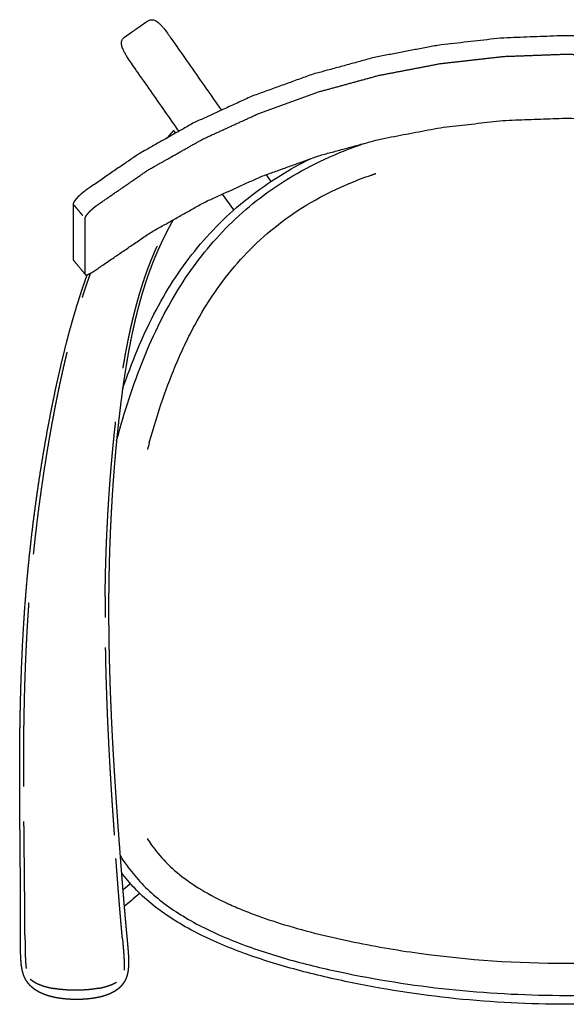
# Model space of a CAD drawing. Header units: millimetres. Extents: x -32297 to -21031, y -2517 to 7253.
# Tile 21 of 23: x -25514 to -25169, y 4585 to 5206. Entities that reach past the tile are written whole.
import ezdxf

# ---------------------------------------------------------------- set-up
doc = ezdxf.new("R2010")
doc.units = ezdxf.units.MM
doc.layers.add('Ever Alu-Living armchair', color=7, linetype='Continuous', true_color=0x000000)

msp = doc.modelspace()

# ---------------------------------------------------------------- linework, layer by layer
at = {"layer": 'Ever Alu-Living armchair'}
for p, q in [((-25358.58, 5108.09), (-25355.59, 5103.81)), ((-25379.03, 5085.85), (-25386.06, 5095.91))]:
    msp.add_line(p, q, dxfattribs=at)
msp.add_lwpolyline([(-25438.33, 4654.75), (-25439, 4654.2), (-25440.12, 4653.29), (-25441.26, 4652.34), (-25442.44, 4651.37), (-25443.66, 4650.36), (-25444.94, 4649.3), (-25448.23, 4646.57)], dxfattribs=at)
msp.add_arc((-24961.04, 4810.1), 488.59, 164.70777, 165.20916, dxfattribs=at)
for points, degree, knots in [([(-25413.62, 5135.53), (-25429.37, 5158.04), (-25445.13, 5180.56), (-25445.31, 5180.83), (-25445.5, 5181.1), (-25445.85, 5181.65), (-25446.21, 5182.2), (-25446.54, 5182.74), (-25446.88, 5183.28), (-25447.19, 5183.82), (-25447.5, 5184.36), (-25447.78, 5184.88), (-25448.07, 5185.4), (-25448.32, 5185.9), (-25448.57, 5186.4), (-25448.79, 5186.88), (-25449, 5187.36), (-25449.18, 5187.8), (-25449.35, 5188.25), (-25449.49, 5188.66), (-25449.62, 5189.07), (-25449.71, 5189.44), (-25449.81, 5189.82), (-25449.86, 5190.17), (-25449.91, 5190.51), (-25449.93, 5190.83), (-25449.94, 5191.15), (-25449.92, 5191.44), (-25449.9, 5191.73), (-25449.84, 5192), (-25449.79, 5192.27), (-25449.7, 5192.52), (-25449.62, 5192.77), (-25449.5, 5193), (-25449.39, 5193.23), (-25449.24, 5193.45), (-25449.1, 5193.67), (-25448.93, 5193.88), (-25448.76, 5194.08), (-25448.56, 5194.28), (-25448.37, 5194.48), (-25448.16, 5194.67), (-25447.94, 5194.87), (-25440.92, 5199.79), (-25433.9, 5204.72), (-25433.64, 5204.87), (-25433.38, 5205.03), (-25433.13, 5205.17), (-25432.87, 5205.3), (-25432.62, 5205.41), (-25432.37, 5205.53), (-25432.11, 5205.62), (-25431.86, 5205.7), (-25431.61, 5205.76), (-25431.35, 5205.82), (-25431.09, 5205.85), (-25430.83, 5205.88), (-25430.57, 5205.88), (-25430.31, 5205.87), (-25430.03, 5205.83), (-25429.76, 5205.79), (-25429.48, 5205.71), (-25429.2, 5205.62), (-25428.91, 5205.5), (-25428.62, 5205.38), (-25428.31, 5205.21), (-25428, 5205.04), (-25427.68, 5204.82), (-25427.36, 5204.61), (-25427.02, 5204.34), (-25426.68, 5204.07), (-25426.32, 5203.76), (-25425.97, 5203.44), (-25425.59, 5203.07), (-25425.22, 5202.7), (-25424.84, 5202.29), (-25424.45, 5201.88), (-25424.06, 5201.44), (-25423.67, 5200.99), (-25423.27, 5200.52), (-25422.88, 5200.04), (-25422.48, 5199.54), (-25422.09, 5199.03), (-25421.69, 5198.51), (-25421.3, 5197.99), (-25404.08, 5173.38), (-25386.85, 5148.78)], 2, [-67.965779, -67.965779, -67.965779, -62.5, -62.5, -62, -62, -61, -61, -60, -60, -59, -59, -58, -58, -57, -57, -56, -56, -55, -55, -54, -54, -53, -53, -52, -52, -51, -51, -50, -50, -49, -49, -48, -48, -47, -47, -46, -46, -45, -45, -44, -44, -43, -43, -20, -20, -19, -19, -18, -18, -17, -17, -16, -16, -15, -15, -14, -14, -13, -13, -12, -12, -11, -11, -10, -10, -9, -9, -8, -8, -7, -7, -6, -6, -5, -5, -4, -4, -3, -3, -2, -2, -1, -1, 0, 0, 5.97489, 5.97489, 5.97489]), ([(-25420.97, 5131.38), (-25420.9, 5131.45), (-25420.84, 5131.53), (-25419.87, 5132.63), (-25418.9, 5133.73), (-25417.94, 5134.82), (-25416.97, 5135.91)], 2, [261.931566, 261.931566, 261.931566, 262, 262, 263, 263, 264, 264, 264]), ([(-25453.03, 4940.01), (-25452.65, 4941.45), (-25452.26, 4942.88), (-25451.87, 4944.31), (-25447.15, 4961.59), (-25441.48, 4978.7), (-25434.58, 4995.24), (-25431.41, 5002.83), (-25427.98, 5010.32), (-25424.23, 5017.64), (-25420.64, 5024.65), (-25416.76, 5031.5), (-25412.53, 5038.16), (-25408.42, 5044.66), (-25404.01, 5050.92), (-25399.25, 5056.96), (-25394.52, 5062.97), (-25389.5, 5068.69), (-25384.15, 5074.16), (-25378.71, 5079.72), (-25372.99, 5084.95), (-25366.96, 5089.86), (-25360.68, 5094.96), (-25354.14, 5099.66), (-25347.3, 5103.98), (-25340.04, 5108.57), (-25332.53, 5112.69), (-25324.78, 5116.4), (-25316.39, 5120.42), (-25307.77, 5123.93), (-25298.99, 5127), (-25297.96, 5127.37), (-25296.92, 5127.72), (-25295.88, 5128.07)], 3, [301.743955, 301.743955, 301.743955, 301.743955, 306.186325, 306.186325, 306.186325, 359.75604, 359.75604, 359.75604, 384.304429, 384.304429, 384.304429, 407.817951, 407.817951, 407.817951, 430.727582, 430.727582, 430.727582, 453.516134, 453.516134, 453.516134, 476.69536, 476.69536, 476.69536, 500.792563, 500.792563, 500.792563, 526.400514, 526.400514, 526.400514, 554.160519, 554.160519, 554.160519, 557.44647, 557.44647, 557.44647, 557.44647]), ([(-25449.21, 4972.81), (-25446.31, 4981.32), (-25443.23, 4989.49), (-25439.96, 4997.32), (-25436.65, 5005.23), (-25433.15, 5012.8), (-25429.41, 5020.05), (-25425.67, 5027.3), (-25421.69, 5034.24), (-25417.42, 5040.89), (-25413.15, 5047.53), (-25408.6, 5053.88), (-25403.71, 5059.97), (-25398.83, 5066.05), (-25393.61, 5071.86), (-25388.01, 5077.42), (-25382.42, 5082.99), (-25376.45, 5088.3), (-25370.05, 5093.35), (-25363.65, 5098.41), (-25356.83, 5103.19), (-25349.53, 5107.69), (-25343.63, 5111.33), (-25337.41, 5114.79), (-25330.86, 5118.05)], 3, [338.464143, 338.464143, 338.464143, 338.464143, 365.3741, 365.3741, 365.3741, 390.307177, 390.307177, 390.307177, 414.233869, 414.233869, 414.233869, 437.620837, 437.620837, 437.620837, 460.995921, 460.995921, 460.995921, 484.903363, 484.903363, 484.903363, 509.820542, 509.820542, 509.820542, 531.214611, 531.214611, 531.214611, 531.214611]), ([(-25432.32, 4938.96), (-25429.78, 4948.26), (-25424.49, 4965.54), (-25416.49, 4986.44), (-25409.52, 5001.9), (-25402, 5016.71), (-25391.6, 5033.95), (-25377.05, 5052.72), (-25360.32, 5069.59), (-25340.9, 5084.65), (-25318.11, 5097.77), (-25301.3, 5104.72), (-25292.29, 5107.87)], 3, [0.443973, 0.443973, 0.443973, 0.443973, 3.320768, 5.830446, 7.117324, 8.37984, 10.785308, 13.116412, 15.45251, 17.859421, 20.433449, 23.279224, 23.279224, 23.279224, 23.279224]), ([(-25417.33, 5079.61), (-25418.01, 5078.38), (-25418.69, 5077.15), (-25419.5, 5075.63), (-25420.31, 5074.12), (-25421.13, 5072.53), (-25421.96, 5070.95), (-25422.78, 5069.28), (-25423.61, 5067.62), (-25424.44, 5065.87), (-25425.27, 5064.12), (-25426.1, 5062.28), (-25426.94, 5060.44), (-25427.77, 5058.49), (-25428.6, 5056.55), (-25429.43, 5054.49), (-25430.26, 5052.44), (-25431.08, 5050.26), (-25431.91, 5048.09), (-25432.73, 5045.79), (-25433.54, 5043.49), (-25434.35, 5041.06), (-25435.16, 5038.62), (-25435.96, 5036.04), (-25436.76, 5033.47), (-25437.54, 5030.74), (-25438.32, 5028.01), (-25439.09, 5025.12), (-25439.86, 5022.24), (-25440.61, 5019.18), (-25441.36, 5016.13), (-25442.09, 5012.89), (-25442.82, 5009.66), (-25443.53, 5006.25), (-25444.23, 5002.83), (-25444.92, 4999.23), (-25445.6, 4995.62), (-25446.26, 4991.82), (-25446.91, 4988.02), (-25447.54, 4984.02), (-25448.17, 4980.03), (-25448.77, 4975.86), (-25449.37, 4971.7)], 2, [34.154059, 34.154059, 34.154059, 35, 35, 36, 36, 37, 37, 38, 38, 39, 39, 40, 40, 41, 41, 42, 42, 43, 43, 44, 44, 45, 45, 46, 46, 47, 47, 48, 48, 49, 49, 50, 50, 51, 51, 52, 52, 53, 53, 54, 54, 55, 55, 55]), ([(-25447.18, 4996.05), (-25446.48, 4999.67), (-25445.78, 5003.29), (-25445.06, 5006.72), (-25444.33, 5010.14), (-25443.59, 5013.39), (-25442.84, 5016.63), (-25442.08, 5019.7), (-25441.31, 5022.76), (-25440.53, 5025.67), (-25439.75, 5028.57), (-25438.95, 5031.31), (-25438.16, 5034.05), (-25437.35, 5036.64), (-25436.54, 5039.23), (-25435.72, 5041.68), (-25434.9, 5044.12), (-25434.07, 5046.44), (-25433.24, 5048.75), (-25432.4, 5050.93), (-25431.57, 5053.12), (-25430.72, 5055.18), (-25429.88, 5057.25), (-25429.04, 5059.21), (-25428.2, 5061.16), (-25427.77, 5062.11), (-25427.34, 5063.05)], 2, [0, 0, 0, 1, 1, 2, 2, 3, 3, 4, 4, 5, 5, 6, 6, 7, 7, 8, 8, 9, 9, 10, 10, 11, 11, 12, 12, 12.508478, 12.508478, 12.508478]), ([(-25485.72, 4997.72), (-25484.66, 5001.82), (-25483.61, 5005.92), (-25482.54, 5009.83), (-25481.48, 5013.74), (-25480.4, 5017.46), (-25479.33, 5021.19), (-25478.25, 5024.73), (-25477.16, 5028.27), (-25476.07, 5031.64), (-25474.99, 5035), (-25473.89, 5038.2), (-25472.8, 5041.41), (-25472.13, 5043.25), (-25471.46, 5045.1)], 2, [231, 231, 231, 232, 232, 233, 233, 234, 234, 235, 235, 236, 236, 237, 237, 237.607744, 237.607744, 237.607744]), ([(-25469.55, 5045.88), (-25470.45, 5043.37), (-25471.35, 5040.85), (-25472.43, 5037.66), (-25473.51, 5034.48), (-25474.11, 5032.61), (-25474.7, 5030.74)], 2, [10.169413, 10.169413, 10.169413, 11, 11, 12, 12, 12.556724, 12.556724, 12.556724]), ([(-25499.72, 4591.49), (-25500.37, 4591.79), (-25501.03, 4592.09), (-25501.65, 4592.41), (-25502.28, 4592.73), (-25502.87, 4593.07), (-25503.46, 4593.42), (-25504.02, 4593.79), (-25504.58, 4594.15), (-25505.11, 4594.55), (-25505.63, 4594.94), (-25506.12, 4595.35), (-25506.62, 4595.77), (-25507.07, 4596.21), (-25507.53, 4596.64), (-25507.95, 4597.11), (-25508.38, 4597.57), (-25508.76, 4598.06), (-25509.15, 4598.55), (-25509.5, 4599.06), (-25509.85, 4599.57), (-25510.17, 4600.1), (-25510.48, 4600.64), (-25510.76, 4601.2), (-25511.04, 4601.76), (-25511.28, 4602.35), (-25511.52, 4602.94), (-25511.73, 4603.55), (-25511.94, 4604.16), (-25512.12, 4604.8), (-25512.3, 4605.44), (-25512.45, 4606.11), (-25512.61, 4606.78), (-25512.73, 4607.47), (-25512.86, 4608.17), (-25512.96, 4608.9), (-25513.07, 4609.62), (-25513.15, 4610.38), (-25513.23, 4611.14), (-25513.29, 4611.93), (-25513.36, 4612.71), (-25513.4, 4613.53), (-25513.45, 4614.36), (-25513.48, 4615.21), (-25513.52, 4616.06), (-25513.54, 4616.95), (-25513.56, 4617.84), (-25513.57, 4618.76), (-25513.58, 4619.68), (-25513.59, 4620.64), (-25513.59, 4621.6), (-25513.59, 4622.59), (-25513.59, 4623.59), (-25513.59, 4624.62), (-25513.59, 4625.65), (-25513.59, 4626.72), (-25513.58, 4627.79), (-25513.58, 4628.91), (-25513.58, 4630.04), (-25513.58, 4631.23), (-25513.57, 4632.42), (-25513.57, 4633.69), (-25513.57, 4634.96), (-25513.57, 4636.32), (-25513.57, 4637.69), (-25513.57, 4639.16), (-25513.57, 4640.64), (-25513.58, 4642.23), (-25513.58, 4643.83), (-25513.58, 4645.57), (-25513.59, 4647.3), (-25513.6, 4649.19), (-25513.6, 4651.07), (-25513.61, 4653.12), (-25513.62, 4655.17), (-25513.63, 4657.4), (-25513.65, 4659.64), (-25513.66, 4662.06), (-25513.68, 4664.49), (-25513.7, 4667.12), (-25513.72, 4669.75), (-25513.74, 4672.61), (-25513.76, 4675.46), (-25513.79, 4678.55), (-25513.81, 4681.65), (-25513.85, 4684.99), (-25513.88, 4688.33), (-25513.91, 4691.93), (-25513.95, 4695.54), (-25513.98, 4699.39), (-25514.02, 4703.24), (-25514.05, 4707.32), (-25514.08, 4711.4), (-25514.1, 4715.7), (-25514.12, 4719.99), (-25514.13, 4724.49), (-25514.14, 4728.98), (-25514.13, 4733.66), (-25514.13, 4738.34), (-25514.1, 4743.18), (-25514.07, 4748.02), (-25514.01, 4753.01), (-25513.96, 4758), (-25513.87, 4763.12), (-25513.78, 4768.24), (-25513.66, 4773.47), (-25513.54, 4778.71), (-25513.38, 4784.04), (-25513.22, 4789.37), (-25513.02, 4794.79), (-25512.82, 4800.2), (-25512.57, 4805.68), (-25512.32, 4811.16), (-25512.01, 4816.69), (-25511.71, 4822.21), (-25511.35, 4827.77), (-25510.99, 4833.33), (-25510.57, 4838.9), (-25510.15, 4844.47), (-25509.66, 4850.04), (-25509.18, 4855.62), (-25508.63, 4861.17), (-25508.09, 4866.73), (-25507.48, 4872.26), (-25506.88, 4877.79), (-25506.22, 4883.28), (-25505.56, 4888.78), (-25504.85, 4894.22), (-25504.13, 4899.66), (-25503.37, 4905.04), (-25502.61, 4910.42), (-25501.81, 4915.73), (-25501, 4921.04), (-25500.16, 4926.26), (-25499.31, 4931.48), (-25498.43, 4936.6), (-25497.54, 4941.72), (-25496.63, 4946.73), (-25495.71, 4951.75), (-25494.76, 4956.64), (-25493.81, 4961.53), (-25492.83, 4966.28), (-25491.85, 4971.04), (-25490.85, 4975.65), (-25489.85, 4980.26), (-25488.83, 4984.71), (-25487.8, 4989.16), (-25486.76, 4993.44), (-25485.72, 4997.73)], 2, [156, 156, 156, 157, 157, 158, 158, 159, 159, 160, 160, 161, 161, 162, 162, 163, 163, 164, 164, 165, 165, 166, 166, 167, 167, 168, 168, 169, 169, 170, 170, 171, 171, 172, 172, 173, 173, 174, 174, 175, 175, 176, 176, 177, 177, 178, 178, 179, 179, 180, 180, 181, 181, 182, 182, 183, 183, 184, 184, 185, 185, 186, 186, 187, 187, 188, 188, 189, 189, 190, 190, 191, 191, 192, 192, 193, 193, 194, 194, 195, 195, 196, 196, 197, 197, 198, 198, 199, 199, 200, 200, 201, 201, 202, 202, 203, 203, 204, 204, 205, 205, 206, 206, 207, 207, 208, 208, 209, 209, 210, 210, 211, 211, 212, 212, 213, 213, 214, 214, 215, 215, 216, 216, 217, 217, 218, 218, 219, 219, 220, 220, 221, 221, 222, 222, 223, 223, 224, 224, 225, 225, 226, 226, 227, 227, 228, 228, 229, 229, 230, 230, 230]), ([(-25484.31, 4996.21), (-25485.19, 4992.5), (-25486.08, 4988.79), (-25487.08, 4984.35), (-25488.08, 4979.91), (-25489.05, 4975.31), (-25490.03, 4970.71), (-25490.98, 4965.97), (-25491.94, 4961.22), (-25492.86, 4956.34), (-25493.78, 4951.46), (-25494.68, 4946.46), (-25495.57, 4941.46), (-25496.43, 4936.35), (-25497.29, 4931.24), (-25498.11, 4926.03), (-25498.93, 4920.82), (-25499.71, 4915.52), (-25500.49, 4910.22), (-25501.23, 4904.85), (-25501.97, 4899.48), (-25502.66, 4894.05), (-25503.35, 4888.62), (-25503.98, 4883.13), (-25504.62, 4877.65), (-25505.09, 4873.2), (-25505.57, 4868.75)], 2, [1.13126, 1.13126, 1.13126, 2, 2, 3, 3, 4, 4, 5, 5, 6, 6, 7, 7, 8, 8, 9, 9, 10, 10, 11, 11, 12, 12, 13, 13, 13.805223, 13.805223, 13.805223]), ([(-25448.91, 4986.06), (-25448.72, 4987.24), (-25448.53, 4988.42), (-25447.85, 4992.24), (-25447.18, 4996.05)], 2, [14.705376, 14.705376, 14.705376, 15, 15, 16, 16, 16]), ([(-25449.36, 4971.69), (-25449.93, 4967.36), (-25450.5, 4963.03), (-25451.03, 4958.54), (-25451.56, 4954.05), (-25452.06, 4949.43), (-25452.56, 4944.8), (-25453.03, 4940.04), (-25453.49, 4935.28), (-25453.91, 4930.41), (-25454.34, 4925.53), (-25454.72, 4920.55), (-25455.11, 4915.56), (-25455.45, 4910.49), (-25455.8, 4905.41), (-25456.1, 4900.25), (-25456.4, 4895.09), (-25456.66, 4889.86), (-25456.91, 4884.63), (-25457.12, 4879.34), (-25457.33, 4874.05), (-25457.5, 4868.71), (-25457.66, 4863.37), (-25457.77, 4858), (-25457.89, 4852.62), (-25457.95, 4847.22), (-25458.01, 4841.82), (-25458.02, 4836.41), (-25458.03, 4831), (-25457.99, 4825.6), (-25457.96, 4820.19), (-25457.87, 4814.81), (-25457.79, 4809.42), (-25457.67, 4804.08), (-25457.55, 4798.73), (-25457.39, 4793.44), (-25457.23, 4788.15), (-25457.05, 4782.93), (-25456.86, 4777.71), (-25456.64, 4772.58), (-25456.43, 4767.46), (-25456.19, 4762.43), (-25455.95, 4757.41), (-25455.7, 4752.51), (-25455.44, 4747.61), (-25455.17, 4742.85), (-25454.9, 4738.1), (-25454.62, 4733.49), (-25454.34, 4728.89), (-25454.06, 4724.47), (-25453.77, 4720.04), (-25453.49, 4715.8), (-25453.2, 4711.57), (-25452.92, 4707.54), (-25452.63, 4703.52), (-25452.36, 4699.71), (-25452.08, 4695.91), (-25451.82, 4692.35), (-25451.56, 4688.8), (-25451.31, 4685.49), (-25451.06, 4682.19), (-25450.83, 4679.13), (-25450.59, 4676.07), (-25450.38, 4673.24), (-25450.16, 4670.41), (-25449.95, 4667.8), (-25449.75, 4665.19), (-25449.56, 4662.79), (-25449.37, 4660.38), (-25449.19, 4658.16), (-25449.01, 4655.95), (-25448.84, 4653.91), (-25448.67, 4651.87), (-25448.52, 4649.99), (-25448.36, 4648.11), (-25448.21, 4646.38), (-25448.06, 4644.65), (-25447.92, 4643.06), (-25447.79, 4641.46), (-25447.66, 4639.99), (-25447.53, 4638.51), (-25447.4, 4637.14), (-25447.28, 4635.78), (-25447.16, 4634.5), (-25447.05, 4633.22), (-25446.94, 4632.03), (-25446.83, 4630.83), (-25446.72, 4629.7), (-25446.62, 4628.57), (-25446.52, 4627.48), (-25446.41, 4626.4), (-25446.32, 4625.36), (-25446.22, 4624.32), (-25446.13, 4623.31), (-25446.04, 4622.31), (-25445.95, 4621.34), (-25445.87, 4620.37), (-25445.8, 4619.43), (-25445.72, 4618.5), (-25445.66, 4617.59), (-25445.6, 4616.69), (-25445.55, 4615.83), (-25445.51, 4614.96), (-25445.48, 4614.12), (-25445.45, 4613.29), (-25445.43, 4612.48), (-25445.42, 4611.68), (-25445.43, 4610.91), (-25445.44, 4610.14), (-25445.47, 4609.4), (-25445.5, 4608.66), (-25445.56, 4607.95), (-25445.62, 4607.24), (-25445.7, 4606.55), (-25445.79, 4605.87), (-25445.9, 4605.22), (-25446.02, 4604.57), (-25446.17, 4603.94), (-25446.31, 4603.32), (-25446.49, 4602.72), (-25446.67, 4602.12), (-25446.89, 4601.55), (-25447.1, 4600.98), (-25447.36, 4600.43), (-25447.61, 4599.88), (-25447.91, 4599.36), (-25448.2, 4598.84), (-25448.53, 4598.34), (-25448.86, 4597.85), (-25449.22, 4597.38), (-25449.59, 4596.91), (-25449.99, 4596.46), (-25450.4, 4596.01), (-25450.84, 4595.59), (-25451.28, 4595.17), (-25451.75, 4594.77), (-25452.23, 4594.38), (-25452.74, 4594), (-25453.25, 4593.63), (-25453.8, 4593.28), (-25454.34, 4592.93)], 2, [56, 56, 56, 57, 57, 58, 58, 59, 59, 60, 60, 61, 61, 62, 62, 63, 63, 64, 64, 65, 65, 66, 66, 67, 67, 68, 68, 69, 69, 70, 70, 71, 71, 72, 72, 73, 73, 74, 74, 75, 75, 76, 76, 77, 77, 78, 78, 79, 79, 80, 80, 81, 81, 82, 82, 83, 83, 84, 84, 85, 85, 86, 86, 87, 87, 88, 88, 89, 89, 90, 90, 91, 91, 92, 92, 93, 93, 94, 94, 95, 95, 96, 96, 97, 97, 98, 98, 99, 99, 100, 100, 101, 101, 102, 102, 103, 103, 104, 104, 105, 105, 106, 106, 107, 107, 108, 108, 109, 109, 110, 110, 111, 111, 112, 112, 113, 113, 114, 114, 115, 115, 116, 116, 117, 117, 118, 118, 119, 119, 120, 120, 121, 121, 122, 122, 123, 123, 124, 124, 125, 125, 126, 126, 126]), ([(-25460.22, 4841.94), (-25460.14, 4847.35), (-25460.05, 4852.75), (-25459.92, 4858.14), (-25459.79, 4863.52), (-25459.6, 4868.86), (-25459.42, 4874.21), (-25459.19, 4879.51), (-25458.96, 4884.81), (-25458.68, 4890.05), (-25458.4, 4895.29), (-25458.08, 4900.46), (-25457.76, 4905.63), (-25457.4, 4910.71), (-25457.03, 4915.8), (-25456.63, 4920.79), (-25456.22, 4925.78), (-25455.78, 4930.67), (-25455.33, 4935.56), (-25454.85, 4940.32), (-25454.37, 4945.09), (-25453.97, 4948.66), (-25453.57, 4952.22)], 2, [0, 0, 0, 1, 1, 2, 2, 3, 3, 4, 4, 5, 5, 6, 6, 7, 7, 8, 8, 9, 9, 10, 10, 10.768439, 10.768439, 10.768439]), ([(-25460.22, 4841.94), (-25460.25, 4836.53), (-25460.28, 4831.11), (-25460.27, 4829.91), (-25460.27, 4828.71)], 2, [14, 14, 14, 15, 15, 15.221931, 15.221931, 15.221931]), ([(-25511.6, 4722.27), (-25511.61, 4725.63), (-25511.62, 4728.99), (-25511.62, 4733.66), (-25511.61, 4738.33), (-25511.59, 4743.17), (-25511.56, 4748.01), (-25511.51, 4752.99), (-25511.46, 4757.98), (-25511.38, 4763.1), (-25511.29, 4768.21), (-25511.18, 4773.44), (-25511.06, 4778.67), (-25510.91, 4784), (-25510.76, 4789.33), (-25510.56, 4794.74), (-25510.37, 4800.15), (-25510.12, 4805.62), (-25509.88, 4811.1), (-25509.59, 4816.62), (-25509.3, 4822.14), (-25508.95, 4827.69), (-25508.6, 4833.24), (-25508.42, 4835.68), (-25508.25, 4838.12)], 2, [4.252778, 4.252778, 4.252778, 5, 5, 6, 6, 7, 7, 8, 8, 9, 9, 10, 10, 11, 11, 12, 12, 13, 13, 14, 14, 15, 15, 15.437781, 15.437781, 15.437781]), ([(-25460.12, 4809.88), (-25460.12, 4809.69), (-25460.12, 4809.5), (-25460.01, 4804.15), (-25459.91, 4798.8), (-25459.77, 4793.5), (-25459.63, 4788.21), (-25459.46, 4782.98), (-25459.29, 4777.76), (-25459.09, 4772.63), (-25458.9, 4767.49), (-25458.67, 4762.47), (-25458.45, 4757.44), (-25458.21, 4752.54), (-25457.97, 4747.63), (-25457.72, 4742.87), (-25457.46, 4738.11), (-25457.2, 4733.5), (-25456.93, 4728.9), (-25456.66, 4724.47), (-25456.39, 4720.04), (-25456.12, 4715.8), (-25455.85, 4711.56), (-25455.58, 4707.53), (-25455.31, 4703.5), (-25455.04, 4699.7), (-25454.78, 4695.9), (-25454.62, 4693.65), (-25454.46, 4691.41)], 2, [16.964717, 16.964717, 16.964717, 17, 17, 18, 18, 19, 19, 20, 20, 21, 21, 22, 22, 23, 23, 24, 24, 25, 25, 26, 26, 27, 27, 28, 28, 29, 29, 29.629922, 29.629922, 29.629922]), ([(-25511.32, 4688.35), (-25511.36, 4691.95), (-25511.4, 4695.55), (-25511.42, 4697.79), (-25511.45, 4700.03)], 2, [0, 0, 0, 1, 1, 1.581462, 1.581462, 1.581462]), ([(-25433.64, 4689.39), (-25432.75, 4687.97), (-25430.63, 4684.8), (-25425.24, 4677.75), (-25416.34, 4668.61), (-25402.77, 4658.71), (-25389.64, 4651.49), (-25377.94, 4646.12), (-25365.56, 4641.09), (-25348.99, 4635.41), (-25328.02, 4629.55), (-25298.84, 4622.88), (-25246.07, 4613.76), (-25169.16, 4608.66), (-25092.26, 4613.76), (-25039.48, 4622.88), (-25010.31, 4629.55), (-24989.34, 4635.41), (-24969.66, 4642.16), (-24954.45, 4648.66), (-24943.03, 4654.6), (-24932.99, 4660.58), (-24921.99, 4668.61), (-24913.09, 4677.75), (-24907.7, 4684.8), (-24905.58, 4687.97), (-24904.69, 4689.39)], 3, [0, 0, 0, 0, 0.498933, 1.136095, 2.648567, 4.291657, 6.132372, 7.114512, 8.130279, 10.119384, 12.339202, 14.621785, 19.04865, 28.307536, 37.566423, 41.993288, 44.275871, 46.495688, 48.484794, 50.482701, 51.426845, 52.323416, 53.966506, 55.478978, 56.11614, 56.615073, 56.615073, 56.615073, 56.615073]), ([(-25510.76, 4625.37), (-25510.77, 4626.47), (-25510.78, 4627.57), (-25510.79, 4628.71), (-25510.79, 4629.86), (-25510.8, 4631.07), (-25510.81, 4632.28), (-25510.82, 4633.57), (-25510.83, 4634.86), (-25510.84, 4636.24), (-25510.85, 4637.62), (-25510.86, 4639.11), (-25510.87, 4640.59), (-25510.88, 4642.2), (-25510.89, 4643.81), (-25510.91, 4645.55), (-25510.92, 4647.29), (-25510.94, 4649.19), (-25510.95, 4651.08), (-25510.97, 4653.13), (-25510.99, 4655.19), (-25511.01, 4657.42), (-25511.03, 4659.66), (-25511.05, 4662.08), (-25511.08, 4664.51), (-25511.1, 4667.14), (-25511.13, 4669.78), (-25511.16, 4672.63), (-25511.19, 4675.49), (-25511.22, 4678.58), (-25511.25, 4681.67), (-25511.29, 4685.01), (-25511.32, 4688.35)], 2, [16, 16, 16, 17, 17, 18, 18, 19, 19, 20, 20, 21, 21, 22, 22, 23, 23, 24, 24, 25, 25, 26, 26, 27, 27, 28, 28, 29, 29, 30, 30, 31, 31, 32, 32, 32]), ([(-25449.28, 4626.06), (-25449.38, 4627.17), (-25449.48, 4628.28), (-25449.58, 4629.43), (-25449.69, 4630.59), (-25449.8, 4631.81), (-25449.91, 4633.02), (-25450.02, 4634.32), (-25450.13, 4635.61), (-25450.25, 4636.99), (-25450.37, 4638.38), (-25450.5, 4639.86), (-25450.63, 4641.35), (-25450.76, 4642.96), (-25450.9, 4644.56), (-25451.04, 4646.3), (-25451.18, 4648.04), (-25451.34, 4649.92), (-25451.49, 4651.81), (-25451.65, 4653.85), (-25451.82, 4655.9), (-25451.99, 4658.12), (-25452.16, 4660.34), (-25452.35, 4662.75), (-25452.53, 4665.16), (-25452.73, 4667.77), (-25452.93, 4670.38), (-25453.14, 4673.21), (-25453.35, 4676.04), (-25453.38, 4676.46), (-25453.41, 4676.87)], 2, [14, 14, 14, 15, 15, 16, 16, 17, 17, 18, 18, 19, 19, 20, 20, 21, 21, 22, 22, 23, 23, 24, 24, 25, 25, 26, 26, 27, 27, 28, 28, 28.135395, 28.135395, 28.135395]), ([(-25450.79, 4678.57), (-25449.19, 4676.04), (-25447.49, 4673.58), (-25445.7, 4671.18), (-25443.03, 4667.61), (-25440.16, 4664.23), (-25437.09, 4661.02), (-25433.93, 4657.71), (-25430.59, 4654.62), (-25427.06, 4651.72)], 3, [-35.81529, -35.81529, -35.81529, -35.81529, -26.874571, -26.874571, -26.874571, -13.615303, -13.615303, -13.615303, 0, 0, 0, 0]), ([(-25431.26, 4648.44), (-25434.95, 4651.48), (-25438.38, 4654.68), (-25441.57, 4658.01), (-25444.58, 4661.17), (-25447.37, 4664.46), (-25449.96, 4667.87)], 3, [0, 0, 0, 0, 14.011598, 14.011598, 14.011598, 26.89552, 26.89552, 26.89552, 26.89552]), ([(-25444.22, 4660.89), (-25444.37, 4660.77), (-25444.51, 4660.65), (-25444.95, 4660.29), (-25445.39, 4659.93), (-25445.82, 4659.58), (-25446.25, 4659.23), (-25446.66, 4658.89), (-25447.07, 4658.55), (-25447.47, 4658.23), (-25447.87, 4657.91), (-25448.24, 4657.6), (-25448.62, 4657.29), (-25448.85, 4657.1), (-25449.08, 4656.91)], 2, [6.674201, 6.674201, 6.674201, 7, 7, 8, 8, 9, 9, 10, 10, 11, 11, 12, 12, 12.64475, 12.64475, 12.64475]), ([(-24907.07, 4648.44), (-24910.77, 4645.39), (-24914.73, 4642.49), (-24918.92, 4639.73), (-24923.11, 4636.97), (-24927.53, 4634.35), (-24932.15, 4631.86), (-24936.77, 4629.37), (-24941.59, 4627.01), (-24946.57, 4624.77), (-24951.55, 4622.53), (-24956.7, 4620.41), (-24961.98, 4618.4), (-24972.54, 4614.39), (-24983.63, 4610.84), (-24994.99, 4607.67), (-25006.34, 4604.51), (-25017.96, 4601.73), (-25029.59, 4599.28), (-25052.84, 4594.37), (-25076.09, 4590.75), (-25099.36, 4588.36), (-25122.62, 4585.97), (-25145.89, 4584.8), (-25169.17, 4584.8), (-25192.44, 4584.8), (-25215.71, 4585.97), (-25238.97, 4588.36), (-25262.24, 4590.75), (-25285.49, 4594.37), (-25308.74, 4599.28), (-25320.37, 4601.73), (-25331.99, 4604.51), (-25343.34, 4607.67), (-25354.7, 4610.84), (-25365.79, 4614.39), (-25376.35, 4618.4), (-25381.63, 4620.41), (-25386.78, 4622.53), (-25391.76, 4624.77), (-25396.74, 4627.01), (-25401.56, 4629.37), (-25406.18, 4631.86), (-25410.8, 4634.35), (-25415.22, 4636.97), (-25419.41, 4639.73), (-25423.6, 4642.49), (-25427.56, 4645.39), (-25431.26, 4648.44)], 3, [0, 0, 0, 0, 14.634229, 14.634229, 14.634229, 29.95779, 29.95779, 29.95779, 45.947539, 45.947539, 45.947539, 62.534177, 62.534177, 62.534177, 97.073859, 97.073859, 97.073859, 132.496716, 132.496716, 132.496716, 202.798669, 202.798669, 202.798669, 272.375379, 272.375379, 272.375379, 341.952088, 341.952088, 341.952088, 412.254041, 412.254041, 412.254041, 447.676898, 447.676898, 447.676898, 482.21658, 482.21658, 482.21658, 498.803219, 498.803219, 498.803219, 514.792967, 514.792967, 514.792967, 530.116528, 530.116528, 530.116528, 544.750757, 544.750757, 544.750757, 544.750757]), ([(-25427.06, 4651.72), (-25423.39, 4648.7), (-25419.53, 4645.9), (-25415.57, 4643.29), (-25411.42, 4640.56), (-25407.12, 4638.03), (-25402.75, 4635.67), (-25398.19, 4633.22), (-25393.51, 4630.94), (-25388.78, 4628.83), (-25383.87, 4626.64), (-25378.87, 4624.6), (-25373.84, 4622.7), (-25363.37, 4618.76), (-25352.54, 4615.36), (-25341.75, 4612.4), (-25330.6, 4609.34), (-25319.23, 4606.69), (-25307.91, 4604.35), (-25285.09, 4599.65), (-25262.04, 4596.17), (-25238.87, 4593.87), (-25215.71, 4591.57), (-25192.44, 4590.45), (-25169.17, 4590.45), (-25145.89, 4590.45), (-25122.62, 4591.57), (-25099.46, 4593.87), (-25076.29, 4596.17), (-25053.24, 4599.65), (-25030.42, 4604.35), (-25019.1, 4606.69), (-25007.73, 4609.34), (-24996.58, 4612.4), (-24985.79, 4615.36), (-24974.96, 4618.76), (-24964.49, 4622.7), (-24959.46, 4624.6), (-24954.46, 4626.64), (-24949.55, 4628.83), (-24944.82, 4630.94), (-24940.14, 4633.22), (-24935.58, 4635.67), (-24931.21, 4638.03), (-24926.91, 4640.56), (-24922.76, 4643.29), (-24918.8, 4645.9), (-24914.94, 4648.7), (-24911.27, 4651.72)], 3, [0, 0, 0, 0, 14.188343, 14.188343, 14.188343, 29.025219, 29.025219, 29.025219, 44.502474, 44.502474, 44.502474, 60.567729, 60.567729, 60.567729, 94.110156, 94.110156, 94.110156, 128.719444, 128.719444, 128.719444, 198.234427, 198.234427, 198.234427, 267.696812, 267.696812, 267.696812, 337.159197, 337.159197, 337.159197, 406.67418, 406.67418, 406.67418, 441.283467, 441.283467, 441.283467, 474.825894, 474.825894, 474.825894, 490.89115, 490.89115, 490.89115, 506.368404, 506.368404, 506.368404, 521.205281, 521.205281, 521.205281, 535.393624, 535.393624, 535.393624, 535.393624]), ([(-25510.76, 4625.37), (-25510.75, 4624.3), (-25510.75, 4623.24), (-25510.74, 4622.21), (-25510.73, 4621.19), (-25510.71, 4620.2), (-25510.7, 4619.21), (-25510.68, 4618.26), (-25510.67, 4617.31), (-25510.64, 4616.4), (-25510.62, 4615.49), (-25510.59, 4614.63), (-25510.55, 4613.76), (-25510.51, 4612.94), (-25510.47, 4612.12), (-25510.42, 4611.34), (-25510.37, 4610.57), (-25510.3, 4609.84), (-25510.24, 4609.11), (-25510.17, 4608.43), (-25510.09, 4607.75), (-25510.06, 4607.52), (-25510.03, 4607.29)], 2, [0, 0, 0, 1, 1, 2, 2, 3, 3, 4, 4, 5, 5, 6, 6, 7, 7, 8, 8, 9, 9, 10, 10, 10.367537, 10.367537, 10.367537]), ([(-25449.28, 4626.06), (-25449.19, 4624.99), (-25449.09, 4623.91), (-25449, 4622.88), (-25448.91, 4621.84), (-25448.82, 4620.84), (-25448.74, 4619.84), (-25448.66, 4618.88), (-25448.59, 4617.92), (-25448.52, 4617), (-25448.46, 4616.08), (-25448.4, 4615.2), (-25448.35, 4614.32), (-25448.31, 4613.48), (-25448.27, 4612.65), (-25448.24, 4611.86), (-25448.21, 4611.07), (-25448.21, 4610.33), (-25448.2, 4609.59), (-25448.2, 4608.91), (-25448.21, 4608.22), (-25448.23, 4607.58), (-25448.25, 4606.94), (-25448.27, 4606.63), (-25448.29, 4606.32)], 2, [0, 0, 0, 1, 1, 2, 2, 3, 3, 4, 4, 5, 5, 6, 6, 7, 7, 8, 8, 9, 9, 10, 10, 11, 11, 11.534411, 11.534411, 11.534411]), ([(-25507.54, 4600.75), (-25507.25, 4600.51), (-25506.97, 4600.28), (-25506.59, 4600), (-25506.21, 4599.72), (-25505.79, 4599.44), (-25505.37, 4599.17), (-25504.9, 4598.89), (-25504.44, 4598.62), (-25503.93, 4598.35), (-25503.42, 4598.08), (-25502.87, 4597.83), (-25502.32, 4597.57), (-25501.72, 4597.33), (-25501.13, 4597.08), (-25500.5, 4596.85), (-25499.87, 4596.62), (-25499.21, 4596.4), (-25498.54, 4596.18), (-25497.84, 4595.98), (-25497.13, 4595.78), (-25496.4, 4595.59), (-25495.66, 4595.41), (-25494.89, 4595.24), (-25494.12, 4595.07), (-25493.32, 4594.92), (-25492.52, 4594.76)], 2, [19.152459, 19.152459, 19.152459, 20, 20, 21, 21, 22, 22, 23, 23, 24, 24, 25, 25, 26, 26, 27, 27, 28, 28, 29, 29, 30, 30, 31, 31, 32, 32, 32]), ([(-25464.23, 4594.92), (-25463.46, 4595.08), (-25462.68, 4595.24), (-25461.94, 4595.42), (-25461.19, 4595.6), (-25460.48, 4595.79), (-25459.77, 4595.99), (-25459.1, 4596.2), (-25458.42, 4596.41), (-25457.78, 4596.63), (-25457.15, 4596.85), (-25456.55, 4597.09), (-25455.95, 4597.33), (-25455.39, 4597.58), (-25454.83, 4597.83), (-25454.32, 4598.09), (-25453.8, 4598.36), (-25453.43, 4598.57), (-25453.07, 4598.78)], 2, [0, 0, 0, 1, 1, 2, 2, 3, 3, 4, 4, 5, 5, 6, 6, 7, 7, 8, 8, 8.77218, 8.77218, 8.77218]), ([(-25454.34, 4592.92), (-25454.92, 4592.59), (-25455.5, 4592.27), (-25456.12, 4591.96), (-25456.73, 4591.66), (-25457.38, 4591.38), (-25458.03, 4591.1), (-25458.71, 4590.84), (-25459.39, 4590.58), (-25460.1, 4590.35), (-25460.82, 4590.11), (-25461.56, 4589.9), (-25462.31, 4589.69), (-25463.09, 4589.5), (-25463.87, 4589.31), (-25464.68, 4589.14), (-25465.49, 4588.97), (-25466.32, 4588.82), (-25467.16, 4588.68), (-25468.02, 4588.55), (-25468.88, 4588.43), (-25469.76, 4588.32), (-25470.65, 4588.22), (-25471.54, 4588.14), (-25472.44, 4588.06), (-25473.35, 4588), (-25474.26, 4587.94), (-25475.18, 4587.9), (-25476.1, 4587.87), (-25477.03, 4587.85), (-25477.95, 4587.84), (-25478.88, 4587.84), (-25479.81, 4587.85), (-25480.73, 4587.88), (-25481.66, 4587.91), (-25482.57, 4587.96), (-25483.49, 4588.01), (-25484.4, 4588.08), (-25485.31, 4588.16), (-25486.21, 4588.25), (-25487.1, 4588.35), (-25487.98, 4588.47), (-25488.86, 4588.58), (-25489.72, 4588.72), (-25490.58, 4588.86), (-25491.41, 4589.03), (-25492.25, 4589.19), (-25493.05, 4589.37), (-25493.86, 4589.56), (-25494.63, 4589.76), (-25495.41, 4589.97), (-25496.16, 4590.2), (-25496.91, 4590.43), (-25497.62, 4590.68), (-25498.34, 4590.93), (-25499.03, 4591.21), (-25499.72, 4591.48)], 2, [127, 127, 127, 128, 128, 129, 129, 130, 130, 131, 131, 132, 132, 133, 133, 134, 134, 135, 135, 136, 136, 137, 137, 138, 138, 139, 139, 140, 140, 141, 141, 142, 142, 143, 143, 144, 144, 145, 145, 146, 146, 147, 147, 148, 148, 149, 149, 150, 150, 151, 151, 152, 152, 153, 153, 154, 154, 155, 155, 155]), ([(-25499.72, 4591.48), (-25499.72, 4591.48), (-25499.72, 4591.48), (-25499.71, 4591.48), (-25499.71, 4591.48)], 2, [394.997376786, 394.997376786, 394.997376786, 395, 395, 395.001938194, 395.001938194, 395.001938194]), ([(-25464.23, 4594.92), (-25465.04, 4594.78), (-25465.85, 4594.64), (-25466.69, 4594.52), (-25467.52, 4594.39), (-25468.38, 4594.29), (-25469.24, 4594.18), (-25470.12, 4594.09), (-25471, 4594), (-25471.9, 4593.93), (-25472.8, 4593.86), (-25473.71, 4593.81), (-25474.61, 4593.76), (-25475.53, 4593.73), (-25476.45, 4593.7), (-25477.37, 4593.68), (-25478.3, 4593.67), (-25479.22, 4593.67), (-25480.14, 4593.68), (-25481.07, 4593.7), (-25481.99, 4593.72), (-25482.9, 4593.76), (-25483.82, 4593.8), (-25484.72, 4593.86), (-25485.63, 4593.92), (-25486.52, 4594), (-25487.41, 4594.08), (-25488.29, 4594.17), (-25489.16, 4594.27), (-25490.01, 4594.38), (-25490.87, 4594.5), (-25491.69, 4594.63), (-25492.52, 4594.76)], 2, [15, 15, 15, 16, 16, 17, 17, 18, 18, 19, 19, 20, 20, 21, 21, 22, 22, 23, 23, 24, 24, 25, 25, 26, 26, 27, 27, 28, 28, 29, 29, 30, 30, 31, 31, 31])]:
    msp.add_open_spline(points, degree=degree, knots=knots, dxfattribs=at)
at = {"layer": 'Ever Alu-Living armchair', "linetype": 'Continuous'}
for points, knots in [([(-25386.86, 5148.77), (-25377.19, 5153.2), (-25367.52, 5157.62), (-25348.46, 5164.5), (-25329.41, 5171.39), (-25309.84, 5176.74), (-25290.26, 5182.09), (-25270.29, 5185.9), (-25250.33, 5189.72), (-25230.1, 5192.01), (-25209.88, 5194.3), (-25189.52, 5195.06), (-25169.17, 5195.83), (-25148.81, 5195.06), (-25128.45, 5194.3), (-25108.23, 5192.01), (-25088, 5189.72), (-25068.04, 5185.9), (-25048.07, 5182.09), (-25028.5, 5176.74), (-25008.92, 5171.39), (-24989.87, 5164.5), (-24970.81, 5157.62), (-24952.41, 5149.2), (-24934.01, 5140.78), (-24916.39, 5130.83), (-24898.77, 5120.87), (-24882.06, 5109.37), (-24865.35, 5097.87), (-24865.02, 5097.62), (-24864.7, 5097.37), (-24864.37, 5097.11), (-24864.04, 5096.84), (-24863.71, 5096.56), (-24863.38, 5096.29), (-24863.05, 5096), (-24862.73, 5095.72), (-24862.4, 5095.42), (-24862.08, 5095.13), (-24861.77, 5094.84), (-24861.47, 5094.54), (-24861.17, 5094.25), (-24860.88, 5093.95), (-24860.6, 5093.66), (-24860.33, 5093.37), (-24860.08, 5093.09), (-24859.83, 5092.81), (-24859.61, 5092.54), (-24859.38, 5092.27), (-24859.19, 5092.02), (-24858.99, 5091.77), (-24858.83, 5091.53), (-24858.66, 5091.3), (-24858.53, 5091.09), (-24858.4, 5090.87), (-24858.3, 5090.68), (-24858.2, 5090.49), (-24858.13, 5090.33), (-24858.06, 5090.16), (-24858.02, 5090.02), (-24857.98, 5089.87), (-24857.96, 5089.75), (-24857.95, 5089.63), (-24857.95, 5083.8), (-24857.95, 5077.97), (-24857.95, 5072.14), (-24857.95, 5066.31), (-24857.95, 5060.47), (-24857.95, 5054.64), (-24857.96, 5054.53), (-24857.98, 5054.43), (-24858.03, 5054.34), (-24858.07, 5054.26), (-24859.04, 5053.1), (-24860, 5051.94), (-24860.95, 5050.79), (-24861.9, 5049.64), (-24862.85, 5048.5), (-24863.8, 5047.35), (-24864.69, 5046.26), (-24865.59, 5045.17), (-24865.67, 5045.11), (-24865.76, 5045.05), (-24865.87, 5045.02), (-24865.99, 5044.99), (-24866.15, 5044.99), (-24866.31, 5044.99), (-24866.5, 5045.02), (-24866.69, 5045.05), (-24866.92, 5045.11), (-24867.16, 5045.18), (-24867.42, 5045.28), (-24867.69, 5045.37), (-24867.98, 5045.5), (-24868.28, 5045.63), (-24868.6, 5045.79), (-24868.92, 5045.95), (-24869.26, 5046.14), (-24869.6, 5046.32), (-24869.96, 5046.53), (-24870.32, 5046.74), (-24870.69, 5046.97), (-24871.05, 5047.2), (-24871.43, 5047.44), (-24871.8, 5047.68), (-24872.16, 5047.94), (-24872.53, 5048.19), (-24872.89, 5048.45), (-24873.26, 5048.7), (-24873.61, 5048.96), (-24873.96, 5049.22), (-24890.17, 5060.31), (-24906.38, 5071.39), (-24923.49, 5081), (-24940.59, 5090.61), (-24958.47, 5098.74), (-24976.34, 5106.86), (-24994.86, 5113.52), (-25013.37, 5120.17), (-25032.4, 5125.34), (-25051.42, 5130.51), (-25070.83, 5134.21), (-25090.24, 5137.9), (-25109.91, 5140.12), (-25129.58, 5142.34), (-25149.37, 5143.08), (-25169.17, 5143.82), (-25188.96, 5143.08), (-25208.75, 5142.34), (-25228.42, 5140.12), (-25248.09, 5137.9), (-25267.5, 5134.21), (-25286.91, 5130.51), (-25305.93, 5125.34), (-25324.96, 5120.17), (-25343.47, 5113.52), (-25361.99, 5106.86), (-25379.86, 5098.74), (-25397.74, 5090.61), (-25414.84, 5081), (-25431.95, 5071.39), (-25448.16, 5060.31), (-25464.37, 5049.22), (-25464.72, 5048.96), (-25465.07, 5048.7), (-25465.44, 5048.45), (-25465.8, 5048.19), (-25466.17, 5047.94), (-25466.53, 5047.68), (-25466.9, 5047.44), (-25467.28, 5047.2), (-25467.64, 5046.97), (-25468.01, 5046.74), (-25468.37, 5046.53), (-25468.73, 5046.32), (-25469.07, 5046.14), (-25469.41, 5045.95), (-25469.73, 5045.79), (-25470.05, 5045.63), (-25470.35, 5045.5), (-25470.65, 5045.37), (-25470.91, 5045.28), (-25471.17, 5045.18), (-25471.41, 5045.11), (-25471.64, 5045.05), (-25471.83, 5045.02), (-25472.02, 5044.99), (-25472.18, 5044.99), (-25472.34, 5044.99), (-25472.46, 5045.02), (-25472.57, 5045.05), (-25472.66, 5045.11), (-25472.74, 5045.17), (-25473.32, 5045.88), (-25473.9, 5046.58), (-25474.53, 5047.35), (-25475.17, 5048.11), (-25476.43, 5049.64), (-25477.7, 5051.17), (-25478.33, 5051.94), (-25478.97, 5052.7), (-25479.61, 5053.48), (-25480.26, 5054.26), (-25480.3, 5054.34), (-25480.35, 5054.43), (-25480.37, 5054.53), (-25480.38, 5054.64), (-25480.38, 5060.47), (-25480.38, 5066.31), (-25480.38, 5072.14), (-25480.38, 5077.97), (-25480.38, 5083.8), (-25480.38, 5089.63), (-25480.37, 5089.75), (-25480.35, 5089.87), (-25480.31, 5090.02), (-25480.27, 5090.16), (-25480.2, 5090.33), (-25480.13, 5090.49), (-25480.03, 5090.68), (-25479.93, 5090.87), (-25479.8, 5091.09), (-25479.67, 5091.3), (-25479.5, 5091.53), (-25479.34, 5091.77), (-25479.14, 5092.02), (-25478.95, 5092.27), (-25478.72, 5092.54), (-25478.5, 5092.81), (-25478.25, 5093.09), (-25478, 5093.37), (-25477.73, 5093.66), (-25477.45, 5093.95), (-25477.16, 5094.25), (-25476.86, 5094.54), (-25476.56, 5094.84), (-25476.25, 5095.13), (-25475.93, 5095.42), (-25475.6, 5095.72), (-25475.28, 5096), (-25474.95, 5096.29), (-25474.62, 5096.56), (-25474.29, 5096.84), (-25473.96, 5097.11), (-25473.63, 5097.37), (-25473.31, 5097.62), (-25472.98, 5097.87), (-25456.27, 5109.37), (-25439.56, 5120.87), (-25421.94, 5130.83), (-25404.32, 5140.78), (-25395.59, 5144.78), (-25386.86, 5148.77)], [-54.525643, -54.525643, -54.525643, -54, -54, -53, -53, -52, -52, -51, -51, -50, -50, -49, -49, -48, -48, -47, -47, -46, -46, -45, -45, -44, -44, -43, -43, -42, -42, -41, -41, -40, -40, -39, -39, -38, -38, -37, -37, -36, -36, -35, -35, -34, -34, -33, -33, -32, -32, -31, -31, -30, -30, -29, -29, -28, -28, -27, -27, -26, -26, -25, -25, -24, -24, -23, -23, -22, -22, -21, -21, -20, -20, -19, -19, -18, -18, -17, -17, -16, -16, -15, -15, -14, -14, -13, -13, -12, -12, -11, -11, -10, -10, -9, -9, -8, -8, -7, -7, -6, -6, -5, -5, -4, -4, -3, -3, -2, -2, -1, -1, 0, 0, 1, 1, 2, 2, 3, 3, 4, 4, 5, 5, 6, 6, 7, 7, 8, 8, 9, 9, 10, 10, 11, 11, 12, 12, 13, 13, 14, 14, 15, 15, 16, 16, 17, 17, 18, 18, 19, 19, 20, 20, 21, 21, 22, 22, 23, 23, 24, 24, 25, 25, 26, 26, 27, 27, 28, 28, 29, 29, 30, 30, 31, 31, 32, 32, 33, 33, 34, 34, 35, 35, 36, 36, 37, 37, 38, 38, 39, 39, 40, 40, 41, 41, 42, 42, 43, 43, 44, 44, 45, 45, 46, 46, 47, 47, 48, 48, 49, 49, 50, 50, 51, 51, 52, 52, 53, 53, 54, 54, 55, 55, 56, 56, 57, 57, 58, 58, 59, 59, 60, 60, 60.474357, 60.474357, 60.474357]), ([(-25465.48, 5088.77), (-25449.23, 5099.95), (-25432.98, 5111.14), (-25415.82, 5120.83), (-25398.66, 5130.52), (-25380.73, 5138.72), (-25362.79, 5146.92), (-25344.21, 5153.63), (-25325.62, 5160.34), (-25306.52, 5165.56), (-25287.41, 5170.78), (-25267.92, 5174.51), (-25248.43, 5178.23), (-25228.68, 5180.47), (-25208.93, 5182.71), (-25189.05, 5183.45), (-25169.17, 5184.2), (-25149.28, 5183.45), (-25129.4, 5182.71), (-25109.65, 5180.47), (-25089.9, 5178.23), (-25070.41, 5174.51), (-25050.92, 5170.78), (-25031.81, 5165.56), (-25012.71, 5160.34), (-24994.12, 5153.63), (-24975.54, 5146.92), (-24957.6, 5138.72), (-24939.67, 5130.52), (-24922.51, 5120.83), (-24905.35, 5111.14), (-24889.1, 5099.95), (-24872.85, 5088.77)], [0, 0, 0, 1, 1, 2, 2, 3, 3, 4, 4, 5, 5, 6, 6, 7, 7, 8, 8, 9, 9, 10, 10, 11, 11, 12, 12, 13, 13, 14, 14, 15, 15, 16, 16, 16]), ([(-25474.38, 5082.37), (-25475.48, 5083.71), (-25476.59, 5085.04), (-25478.21, 5087.01), (-25479.84, 5088.98)], [3.406505, 3.406505, 3.406505, 4, 4, 4.856714, 4.856714, 4.856714]), ([(-25472.86, 5080.55), (-25472.85, 5080.66), (-25472.84, 5080.78), (-25472.8, 5080.93), (-25472.76, 5081.07), (-25472.69, 5081.24), (-25472.62, 5081.4), (-25472.51, 5081.59), (-25472.41, 5081.78), (-25472.28, 5082), (-25472.15, 5082.21), (-25471.99, 5082.44), (-25471.82, 5082.68), (-25471.63, 5082.93), (-25471.43, 5083.18), (-25471.21, 5083.45), (-25470.99, 5083.72), (-25470.74, 5084), (-25470.49, 5084.28), (-25470.21, 5084.57), (-25469.94, 5084.86), (-25469.65, 5085.15), (-25469.35, 5085.45), (-25469.05, 5085.74), (-25468.74, 5086.03), (-25468.42, 5086.33), (-25468.1, 5086.62), (-25467.77, 5086.9), (-25467.44, 5087.19), (-25467.11, 5087.47), (-25466.78, 5087.74), (-25466.46, 5088.01), (-25466.13, 5088.27), (-25465.8, 5088.52), (-25465.48, 5088.77)], [0, 0, 0, 1, 1, 2, 2, 3, 3, 4, 4, 5, 5, 6, 6, 7, 7, 8, 8, 9, 9, 10, 10, 11, 11, 12, 12, 13, 13, 14, 14, 15, 15, 16, 16, 17, 17, 17]), ([(-25472.86, 5045.55), (-25472.86, 5051.39), (-25472.86, 5057.22), (-25472.86, 5063.05), (-25472.86, 5068.88), (-25472.86, 5074.71), (-25472.86, 5080.55)], [0, 0, 0, 1, 1, 2, 2, 3, 3, 3])]:
    msp.add_open_spline(points, degree=2, knots=knots, dxfattribs=at)
at = {"layer": 'Ever Alu-Living armchair'}
for points in [[(-25416.97, 5135.91), (-25416.97, 5135.91), (-25416.96, 5135.9)], [(-25416.96, 5135.9), (-25416.96, 5135.9), (-25416.95, 5135.89)], [(-25416.95, 5135.89), (-25416.94, 5135.88), (-25416.93, 5135.87)], [(-25416.93, 5135.87), (-25416.92, 5135.85), (-25416.9, 5135.83)], [(-25416.9, 5135.83), (-25416.88, 5135.81), (-25416.87, 5135.79)], [(-25416.87, 5135.79), (-25416.84, 5135.77), (-25416.82, 5135.74)], [(-25416.82, 5135.74), (-25416.79, 5135.71), (-25416.76, 5135.67)], [(-25416.76, 5135.67), (-25416.72, 5135.63), (-25416.69, 5135.59)], [(-25416.69, 5135.59), (-25416.64, 5135.54), (-25416.6, 5135.5)], [(-25416.6, 5135.5), (-25416.55, 5135.44), (-25416.5, 5135.38)], [(-25416.5, 5135.38), (-25416.44, 5135.31), (-25416.38, 5135.25)], [(-25416.38, 5135.25), (-25416.31, 5135.17), (-25416.24, 5135.09)], [(-25416.24, 5135.09), (-25416.16, 5135.01), (-25416.08, 5134.92)], [(-25416.08, 5134.92), (-25416, 5134.82), (-25415.91, 5134.72)], [(-25415.71, 5134.49), (-25415.81, 5134.61), (-25415.91, 5134.72)], [(-25415.62, 5134.4), (-25415.67, 5134.45), (-25415.71, 5134.49)], [(-25449.36, 4971.69), (-25449.36, 4971.69), (-25449.36, 4971.7)], [(-25454.34, 4592.92), (-25454.34, 4592.92), (-25454.34, 4592.92)]]:
    msp.add_open_spline(points, degree=2, dxfattribs=at)
msp.add_rational_spline([(-25292.29, 5107.87), (-25290.85, 5108.38), (-25289.4, 5108.87)], [1, 0.999983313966, 1], degree=2, dxfattribs=at)

doc.saveas('drawing.dxf')
